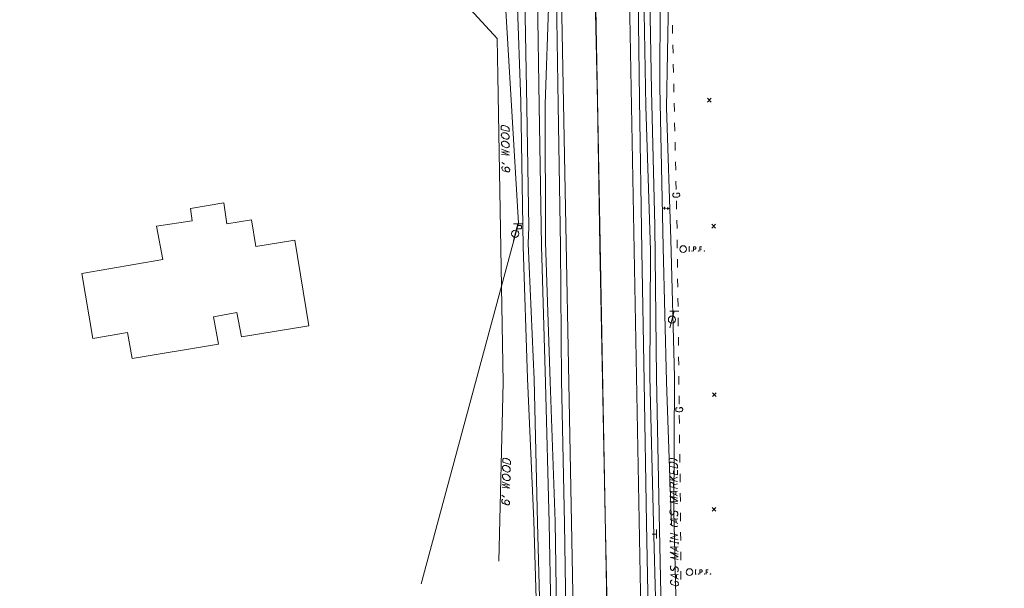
# Model space of a CAD drawing. Extents: x 2286160 to 2289356, y 637815 to 640647.
# Tile 40 of 52: x 2287154 to 2287507, y 639936 to 640140. Entities that reach past the tile are written whole.
import ezdxf

# ---------------------------------------------------------------- set-up
doc = ezdxf.new("R2010")
doc.units = 0
doc.header["$LTSCALE"] = 20
doc.header["$MEASUREMENT"] = 0
for name, pattern in [('DGN Style 2', [64.834538, 38.900723, -25.933815]), ('DGN Style 3', [90.768354, 64.834538, -25.933815]), ('DGN Style 4', [103.800096, 51.867631, -25.933815, 0.064835, -25.933815])]:
    doc.linetypes.add(name, pattern=pattern)
for name, color, linetype, lineweight, true_color in [('BD_X_Building', 7, 'Continuous', 0, 0xff9ebf), ('DR_X_Elev_Flow', 7, 'Continuous', 0, 0x87cefa), ('RD_X_Fence', 7, 'fenceex', 0, 0xff1493), ('SV_X_Toe_of_Slope', 7, 'DGN Style 2', 0, 0xa854e0), ('SV_X_Top_of_Bank', 7, 'DGN Style 2', 0, 0x548754), ('UT_X_Telecom_Cells', 7, 'Continuous', 0, 0xff8000)]:
    doc.layers.add(name, color=color, linetype=linetype, lineweight=lineweight, true_color=true_color)
for name, color, linetype, lineweight in [('PM_X_CL_Double_Solid', 2, 'Continuous', 0), ('PM_X_Edge_Line', 2, 'Continuous', 0), ('PV_X_COP', 4, 'DGN Style 4', 0), ('PV_X_EOP', 7, 'DGN Style 3', 0), ('RD_X_Text', 7, 'Continuous', 0), ('SN_X_Public', 3, 'Continuous', 0), ('SV_X_Mon_Cells_Found', 7, 'Continuous', 0), ('SV_X_Random_Point', 7, 'Continuous', 0), ('UT_X_Gas', 2, 'Continuous', 0), ('UT_X_Gas_Text', 7, 'Continuous', 0), ('UT_X_Misc_Cells', 7, 'Continuous', 0), ('VG_X_Tree_Line_Lt', 3, 'treelt', 0)]:
    doc.layers.add(name, color=color, linetype=linetype, lineweight=lineweight)
doc.linetypes.add('fenceex', pattern='A,0.85,-0.075,[4,dgnlstyle-ODOT_Linestyles.shx,S=0.000793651,R=0,X=0,Y=0],-0.075', length=1)
doc.linetypes.add('treelt', pattern='A,-0.15,[6,dgnlstyle-ODOT_Linestyles.shx,S=0.002381,R=0,X=0,Y=0],-0.15', length=0.3)

# ---------------------------------------------------------------- blocks, each defined once
blk = doc.blocks.new('X_13')
at = {"layer": 'SV_X_Random_Point'}
for p, q in [((-0.067, -0.067), (0.067, 0.067)), ((-0.067, 0.067), (0.067, -0.067))]:
    blk.add_line(p, q, dxfattribs=at)
blk = doc.blocks.new('X_14')
at = {"layer": 'SV_X_Random_Point'}
for p, q in [((-0.067, -0.067), (0.067, 0.067)), ((-0.067, 0.067), (0.067, -0.067))]:
    blk.add_line(p, q, dxfattribs=at)
blk = doc.blocks.new('X_15')
at = {"layer": 'SV_X_Random_Point'}
for p, q in [((-0.067, -0.067), (0.067, 0.067)), ((-0.067, 0.067), (0.067, -0.067))]:
    blk.add_line(p, q, dxfattribs=at)
blk = doc.blocks.new('X_16')
at = {"layer": 'SV_X_Random_Point'}
for p, q in [((-0.067, -0.067), (0.067, 0.067)), ((-0.067, 0.067), (0.067, -0.067))]:
    blk.add_line(p, q, dxfattribs=at)
blk = doc.blocks.new('*U1858')
at = {"layer": 'UT_X_Gas_Text'}
blk.add_line((2287389.71, 639940.6), (2287389.72, 639939.3), dxfattribs=at)
at = {"layer": 'UT_X_Gas_Text', "flags": 128}
blk.add_lwpolyline([(2287390.38, 639938.91), (2287387.57, 639940.51), (2287390.37, 639940.65)], dxfattribs=at)
blk = doc.blocks.new('*U1859')
at = {"layer": 'UT_X_Gas_Text'}
blk.add_line((2287389.62, 639950.54), (2287389.63, 639949.24), dxfattribs=at)
at = {"layer": 'UT_X_Gas_Text', "flags": 128}
blk.add_lwpolyline([(2287390.3, 639948.85), (2287387.48, 639950.46), (2287390.28, 639950.59)], dxfattribs=at)
blk = doc.blocks.new('*U1860')
at = {"layer": 'UT_X_Gas_Text'}
for p, q in [((2287387.47, 639952.2), (2287387.46, 639952.9)), ((2287390.27, 639951.83), (2287387.46, 639952.55)), ((2287390.27, 639951.47), (2287390.27, 639952.18))]:
    blk.add_line(p, q, dxfattribs=at)
blk = doc.blocks.new('*U1861')
at = {"layer": 'UT_X_Gas_Text'}
blk.add_line((2287389.53, 639960.59), (2287389.55, 639959.29), dxfattribs=at)
at = {"layer": 'UT_X_Gas_Text', "flags": 128}
blk.add_lwpolyline([(2287390.21, 639958.9), (2287387.4, 639960.51), (2287390.2, 639960.64)], dxfattribs=at)
blk = doc.blocks.new('*U1862')
at = {"layer": 'UT_X_Gas_Text'}
blk.add_line((2287389.45, 639970.53), (2287389.46, 639969.23), dxfattribs=at)
at = {"layer": 'UT_X_Gas_Text', "flags": 128}
blk.add_lwpolyline([(2287390.12, 639968.84), (2287387.31, 639970.45), (2287390.11, 639970.58)], dxfattribs=at)
blk = doc.blocks.new('*U1863')
at = {"layer": 'UT_X_Gas_Text'}
blk.add_line((2287388.66, 639972.86), (2287390.09, 639973.12), dxfattribs=at)
at = {"layer": 'UT_X_Gas_Text', "flags": 128}
blk.add_lwpolyline([(2287390.1, 639971.47), (2287387.3, 639972.19), (2287387.29, 639973.25), (2287387.31, 639973.36), (2287387.35, 639973.49), (2287387.39, 639973.56), (2287387.44, 639973.6), (2287387.55, 639973.67), (2287387.66, 639973.69), (2287387.77, 639973.69), (2287387.94, 639973.67), (2287388.1, 639973.63), (2287388.19, 639973.59), (2287388.32, 639973.5), (2287388.48, 639973.39), (2287388.54, 639973.28), (2287388.59, 639973.19), (2287388.61, 639973.15), (2287388.63, 639973.09), (2287388.66, 639972.86), (2287388.67, 639971.83)], dxfattribs=at)
blk = doc.blocks.new('*U1864')
at = {"layer": 'UT_X_Gas_Text'}
for p, q in [((2287387.26, 639976.03), (2287389.06, 639974.28)), ((2287388.49, 639974.85), (2287390.07, 639975.52)), ((2287387.27, 639974.75), (2287390.08, 639974.02))]:
    blk.add_line(p, q, dxfattribs=at)
blk = doc.blocks.new('*U1865')
at = {"layer": 'UT_X_Gas_Text'}
blk.add_line((2287388.64, 639976.77), (2287388.64, 639977.85), dxfattribs=at)
at = {"layer": 'UT_X_Gas_Text', "flags": 128}
blk.add_lwpolyline([(2287387.24, 639978.65), (2287387.25, 639977.13), (2287390.06, 639976.4), (2287390.04, 639978.04)], dxfattribs=at)

msp = doc.modelspace()

# ---------------------------------------------------------------- linework, layer by layer
at = {"layer": 'BD_X_Building', "flags": 128}
msp.add_lwpolyline([(2287257.74, 640029.85), (2287233.57, 640025.93), (2287231.99, 640034.68), (2287223.64, 640033.13), (2287225.35, 640023.25), (2287194.36, 640018.16), (2287192.72, 640027.52), (2287180.33, 640025.39), (2287176.35, 640048.61), (2287205.35, 640053.65), (2287203.13, 640065.67), (2287215.89, 640067.62), (2287215.3, 640071.94), (2287227.23, 640074.07), (2287228.39, 640066.5), (2287237.19, 640067.92), (2287238.74, 640058.35), (2287252.76, 640060.62), (2287257.74, 640029.85)], close=True, dxfattribs=at)
at = {"layer": 'DR_X_Elev_Flow'}
for p, q in [((2287384.94, 640072.12), (2287385.94, 640072.12)), ((2287385.44, 640072.62), (2287385.44, 640071.62)), ((2287386.12, 640072), (2287387.12, 640072)), ((2287386.62, 640072.5), (2287386.62, 640071.5))]:
    msp.add_line(p, q, dxfattribs=at)
at = {"layer": 'PM_X_CL_Double_Solid', "flags": 128}
msp.add_lwpolyline([(2287358.67, 640261.07), (2287365.23, 639903.56), (2287366.44, 639843.11), (2287377.09, 639260.35)], dxfattribs=at)
at = {"layer": 'PM_X_Edge_Line'}
for p, q in [((2287353.39, 639887.25), (2287346.38, 640261.31)), ((2287377.64, 639892.33), (2287370.77, 640258.83))]:
    msp.add_line(p, q, dxfattribs=at)
at = {"layer": 'PV_X_COP', "flags": 128}
msp.add_lwpolyline([(2287370.62, 639611.98), (2287369.87, 639660.53), (2287368.95, 639711.84), (2287367.91, 639762.54), (2287367.06, 639811.59), (2287366.06, 639860.32), (2287365.16, 639910.53), (2287364.12, 639961.58), (2287363.18, 640010.24), (2287362.19, 640058.48), (2287361.34, 640110.11), (2287360.31, 640159.04), (2287359.43, 640210.92), (2287358.64, 640259.64), (2287358.5, 640275.76), (2287357.35, 640335.02)], dxfattribs=at)
at = {"layer": 'PV_X_EOP', "flags": 128}
for points in [[(2287516.1, 639873.57), (2287466.17, 639872.28), (2287415.1, 639872.18), (2287395.67, 639873.46), (2287389.58, 639877.99), (2287382.39, 639884.73), (2287380.96, 639886.95), (2287380.28, 639895.47), (2287379.78, 639911.89), (2287378.97, 639959.08), (2287378.17, 640009.74), (2287377.33, 640056.87), (2287376.4, 640111.19), (2287375.94, 640147.61), (2287376.38, 640162.65), (2287375.87, 640185.6), (2287375.05, 640196.62), (2287374.03, 640258.29), (2287373.66, 640275.42)], [(2287343.94, 640259.29), (2287344.93, 640224.57), (2287345.36, 640209.89), (2287346.52, 640159.11), (2287347.25, 640109.22), (2287348.05, 640058.4), (2287348.5, 640010.24), (2287349.55, 639958.93), (2287350.28, 639909.65), (2287350.51, 639885.62)]]:
    msp.add_lwpolyline(points, dxfattribs=at)
at = {"layer": 'RD_X_Fence'}
msp.add_line((2287325.96, 639945.38), (2287327.5, 640009.59), dxfattribs=at)
at = {"layer": 'RD_X_Fence', "flags": 128}
msp.add_lwpolyline([(2287107.81, 640207.57), (2287134.37, 640208.6), (2287185.8, 640211.3), (2287187.63, 640211.28), (2287219.59, 640212.23), (2287231.07, 640208.34), (2287244.39, 640203.32), (2287280.18, 640189.48), (2287303.31, 640157.04), (2287325.34, 640132.96), (2287325.58, 640119.58), (2287327.5, 640009.59)], dxfattribs=at)
at = {"layer": 'RD_X_Text'}
for p, q in [((2287327.03, 640088.52), (2287327.97, 640087.86)), ((2287327.07, 639969.12), (2287327.98, 639968.42))]:
    msp.add_line(p, q, dxfattribs=at)
at = {"layer": 'RD_X_Text', "flags": 128}
for points in [[(2287326.83, 640100.36), (2287326.81, 640101.33), (2287326.83, 640101.42), (2287326.87, 640101.51), (2287326.92, 640101.57), (2287327, 640101.64), (2287327.07, 640101.69), (2287327.16, 640101.73), (2287327.51, 640101.8), (2287327.82, 640101.77), (2287328.13, 640101.68), (2287328.28, 640101.64), (2287328.48, 640101.58), (2287328.88, 640101.43), (2287329.15, 640101.28), (2287329.24, 640101.22), (2287329.42, 640101), (2287329.55, 640100.83), (2287329.58, 640100.78), (2287329.6, 640100.72), (2287329.62, 640100.63), (2287329.64, 640099.66), (2287326.83, 640100.36)], [(2287326.89, 640098.18), (2287326.91, 640098.11), (2287326.93, 640098.02), (2287327, 640097.89), (2287327.07, 640097.76), (2287327.16, 640097.63), (2287327.36, 640097.44), (2287327.59, 640097.26), (2287327.81, 640097.14), (2287328.3, 640096.95), (2287328.61, 640096.88), (2287328.83, 640096.89), (2287329, 640096.91), (2287329.09, 640096.94), (2287329.2, 640096.98), (2287329.31, 640097.05), (2287329.38, 640097.1), (2287329.44, 640097.14), (2287329.51, 640097.21), (2287329.57, 640097.3), (2287329.66, 640097.48), (2287329.68, 640097.59), (2287329.67, 640097.81), (2287329.62, 640098), (2287329.58, 640098.11), (2287329.51, 640098.25), (2287329.42, 640098.4), (2287329.35, 640098.49), (2287329.19, 640098.64), (2287329.06, 640098.74), (2287328.93, 640098.85), (2287328.77, 640098.96), (2287328.59, 640099.05), (2287328.41, 640099.11), (2287328.22, 640099.17), (2287327.82, 640099.21), (2287327.64, 640099.18), (2287327.42, 640099.13), (2287327.14, 640099), (2287326.99, 640098.84), (2287326.92, 640098.73), (2287326.88, 640098.62), (2287326.86, 640098.49), (2287326.86, 640098.33), (2287326.89, 640098.18)], [(2287326.94, 640095.11), (2287326.96, 640095.05), (2287326.99, 640094.96), (2287327.06, 640094.83), (2287327.12, 640094.7), (2287327.21, 640094.57), (2287327.42, 640094.37), (2287327.64, 640094.2), (2287327.86, 640094.07), (2287328.35, 640093.88), (2287328.66, 640093.82), (2287328.88, 640093.82), (2287329.06, 640093.85), (2287329.15, 640093.87), (2287329.25, 640093.92), (2287329.36, 640093.99), (2287329.43, 640094.03), (2287329.49, 640094.08), (2287329.56, 640094.14), (2287329.62, 640094.23), (2287329.71, 640094.41), (2287329.73, 640094.52), (2287329.73, 640094.74), (2287329.68, 640094.94), (2287329.63, 640095.05), (2287329.56, 640095.18), (2287329.47, 640095.33), (2287329.4, 640095.42), (2287329.25, 640095.57), (2287329.11, 640095.68), (2287328.98, 640095.79), (2287328.82, 640095.9), (2287328.65, 640095.98), (2287328.47, 640096.04), (2287328.27, 640096.11), (2287327.87, 640096.14), (2287327.7, 640096.12), (2287327.48, 640096.07), (2287327.19, 640095.93), (2287327.04, 640095.78), (2287326.98, 640095.67), (2287326.93, 640095.55), (2287326.91, 640095.42), (2287326.92, 640095.27), (2287326.94, 640095.11)], [(2287326.98, 640091.39), (2287329.79, 640091.11), (2287326.97, 640092.36), (2287329.77, 640092.21), (2287326.95, 640093.35)], [(2287327.46, 640087.03), (2287327.35, 640086.98), (2287327.17, 640086.83), (2287327.09, 640086.67), (2287327.07, 640086.54), (2287327.07, 640086.38), (2287327.12, 640086.16), (2287327.28, 640085.88), (2287327.46, 640085.69), (2287327.66, 640085.56), (2287328.04, 640085.43), (2287328.59, 640085.24), (2287329.01, 640085.14), (2287329.17, 640085.12), (2287329.3, 640085.1), (2287329.45, 640085.12), (2287329.61, 640085.19), (2287329.67, 640085.26), (2287329.76, 640085.37), (2287329.84, 640085.53), (2287329.88, 640085.73), (2287329.88, 640085.84), (2287329.86, 640085.95), (2287329.81, 640086.08), (2287329.72, 640086.23), (2287329.54, 640086.49), (2287329.34, 640086.67), (2287329.16, 640086.77), (2287329.03, 640086.82), (2287328.92, 640086.84), (2287328.65, 640086.83), (2287328.48, 640086.76), (2287328.35, 640086.67), (2287328.26, 640086.54), (2287328.2, 640086.34), (2287328.18, 640086.18), (2287328.2, 640086.01), (2287328.25, 640085.85), (2287328.36, 640085.61), (2287328.5, 640085.46), (2287328.63, 640085.33), (2287328.81, 640085.22), (2287328.94, 640085.16)], [(2287327.35, 639980.96), (2287327.38, 639981.93), (2287327.4, 639982.02), (2287327.45, 639982.1), (2287327.49, 639982.17), (2287327.58, 639982.23), (2287327.65, 639982.27), (2287327.74, 639982.32), (2287328.09, 639982.37), (2287328.4, 639982.32), (2287328.71, 639982.23), (2287328.86, 639982.18), (2287329.06, 639982.11), (2287329.45, 639981.94), (2287329.71, 639981.78), (2287329.8, 639981.72), (2287329.97, 639981.49), (2287330.1, 639981.31), (2287330.12, 639981.27), (2287330.14, 639981.2), (2287330.16, 639981.11), (2287330.13, 639980.14), (2287327.35, 639980.96)], [(2287327.32, 639978.78), (2287327.34, 639978.71), (2287327.36, 639978.62), (2287327.43, 639978.49), (2287327.49, 639978.35), (2287327.57, 639978.22), (2287327.77, 639978.02), (2287327.98, 639977.83), (2287328.2, 639977.7), (2287328.68, 639977.49), (2287328.99, 639977.41), (2287329.21, 639977.41), (2287329.39, 639977.43), (2287329.47, 639977.45), (2287329.59, 639977.49), (2287329.7, 639977.55), (2287329.76, 639977.59), (2287329.83, 639977.63), (2287329.9, 639977.7), (2287329.97, 639977.79), (2287330.06, 639977.96), (2287330.08, 639978.07), (2287330.09, 639978.29), (2287330.05, 639978.49), (2287330.01, 639978.6), (2287329.95, 639978.73), (2287329.86, 639978.89), (2287329.8, 639978.98), (2287329.65, 639979.14), (2287329.52, 639979.25), (2287329.39, 639979.37), (2287329.24, 639979.48), (2287329.06, 639979.57), (2287328.89, 639979.64), (2287328.69, 639979.71), (2287328.29, 639979.77), (2287328.12, 639979.75), (2287327.9, 639979.71), (2287327.61, 639979.58), (2287327.45, 639979.43), (2287327.38, 639979.33), (2287327.33, 639979.22), (2287327.31, 639979.08), (2287327.3, 639978.93), (2287327.32, 639978.78)], [(2287327.25, 639975.71), (2287327.27, 639975.65), (2287327.29, 639975.56), (2287327.35, 639975.42), (2287327.42, 639975.29), (2287327.5, 639975.15), (2287327.69, 639974.95), (2287327.91, 639974.77), (2287328.13, 639974.63), (2287328.61, 639974.42), (2287328.91, 639974.35), (2287329.13, 639974.34), (2287329.31, 639974.36), (2287329.4, 639974.38), (2287329.51, 639974.42), (2287329.62, 639974.49), (2287329.69, 639974.53), (2287329.76, 639974.57), (2287329.83, 639974.64), (2287329.89, 639974.72), (2287329.99, 639974.9), (2287330.01, 639975.01), (2287330.02, 639975.23), (2287329.98, 639975.43), (2287329.94, 639975.54), (2287329.87, 639975.67), (2287329.79, 639975.83), (2287329.72, 639975.92), (2287329.57, 639976.08), (2287329.44, 639976.19), (2287329.31, 639976.3), (2287329.16, 639976.42), (2287328.99, 639976.51), (2287328.81, 639976.58), (2287328.62, 639976.65), (2287328.22, 639976.7), (2287328.04, 639976.69), (2287327.82, 639976.65), (2287327.53, 639976.52), (2287327.38, 639976.37), (2287327.31, 639976.26), (2287327.26, 639976.15), (2287327.23, 639976.02), (2287327.23, 639975.87), (2287327.25, 639975.71)], [(2287327.14, 639971.99), (2287329.93, 639971.59), (2287327.16, 639972.96), (2287329.95, 639972.69), (2287327.18, 639973.95)], [(2287327.43, 639967.61), (2287327.32, 639967.57), (2287327.14, 639967.42), (2287327.05, 639967.27), (2287327.02, 639967.14), (2287327.02, 639966.99), (2287327.06, 639966.76), (2287327.2, 639966.47), (2287327.37, 639966.27), (2287327.57, 639966.13), (2287327.94, 639965.99), (2287328.49, 639965.78), (2287328.9, 639965.66), (2287329.06, 639965.64), (2287329.19, 639965.61), (2287329.34, 639965.63), (2287329.5, 639965.69), (2287329.57, 639965.76), (2287329.66, 639965.86), (2287329.75, 639966.02), (2287329.8, 639966.21), (2287329.8, 639966.32), (2287329.78, 639966.43), (2287329.74, 639966.57), (2287329.66, 639966.72), (2287329.49, 639966.99), (2287329.29, 639967.17), (2287329.12, 639967.29), (2287328.99, 639967.33), (2287328.88, 639967.36), (2287328.61, 639967.37), (2287328.44, 639967.3), (2287328.3, 639967.22), (2287328.21, 639967.09), (2287328.14, 639966.89), (2287328.11, 639966.74), (2287328.13, 639966.56), (2287328.17, 639966.41), (2287328.28, 639966.16), (2287328.41, 639966), (2287328.53, 639965.87), (2287328.71, 639965.75), (2287328.84, 639965.68)]]:
    msp.add_lwpolyline(points, dxfattribs=at)
at = {"layer": 'SN_X_Public'}
for p, q in [((2287382.55, 639955.15), (2287380.95, 639955.15)), ((2287382.55, 639956.75), (2287382.55, 639953.55))]:
    msp.add_line(p, q, dxfattribs=at)
at = {"layer": 'SV_X_Mon_Cells_Found', "flags": 128}
for points in [[(2287394.12, 640058.24), (2287394.47, 640058.24)], [(2287394.12, 640056.64), (2287394.47, 640056.64)], [(2287394.3, 640056.64), (2287394.3, 640058.24)], [(2287395.26, 640056.86), (2287395.31, 640056.86), (2287395.34, 640056.83), (2287395.38, 640056.78), (2287395.38, 640056.72), (2287395.34, 640056.67), (2287395.31, 640056.64), (2287395.26, 640056.64), (2287395.22, 640056.67), (2287395.19, 640056.72), (2287395.19, 640056.78), (2287395.22, 640056.83), (2287395.26, 640056.86)], [(2287395.86, 640056.64), (2287395.86, 640058.24), (2287396.39, 640058.24), (2287396.45, 640058.23), (2287396.52, 640058.2), (2287396.56, 640058.18), (2287396.59, 640058.15), (2287396.63, 640058.09), (2287396.67, 640058.03), (2287396.69, 640057.93), (2287396.69, 640057.78), (2287396.68, 640057.72), (2287396.66, 640057.65), (2287396.61, 640057.56), (2287396.57, 640057.52), (2287396.53, 640057.5), (2287396.48, 640057.47), (2287396.39, 640057.46), (2287395.86, 640057.46)], [(2287397.5, 640056.86), (2287397.56, 640056.86), (2287397.59, 640056.83), (2287397.63, 640056.78), (2287397.63, 640056.72), (2287397.59, 640056.67), (2287397.56, 640056.64), (2287397.5, 640056.64), (2287397.47, 640056.67), (2287397.44, 640056.72), (2287397.44, 640056.78), (2287397.47, 640056.83), (2287397.5, 640056.86)], [(2287398.87, 640058.24), (2287398.11, 640058.24), (2287398.11, 640056.64)], [(2287398.11, 640057.46), (2287398.65, 640057.46)], [(2287399.65, 640056.86), (2287399.71, 640056.86), (2287399.74, 640056.83), (2287399.77, 640056.78), (2287399.77, 640056.72), (2287399.74, 640056.67), (2287399.71, 640056.64), (2287399.65, 640056.64), (2287399.62, 640056.67), (2287399.59, 640056.72), (2287399.59, 640056.78), (2287399.62, 640056.83), (2287399.65, 640056.86)], [(2287396.39, 639942.31), (2287396.74, 639942.31)], [(2287396.39, 639940.71), (2287396.74, 639940.71)], [(2287396.57, 639940.71), (2287396.57, 639942.31)], [(2287397.52, 639940.93), (2287397.58, 639940.93), (2287397.61, 639940.9), (2287397.65, 639940.85), (2287397.65, 639940.79), (2287397.61, 639940.74), (2287397.58, 639940.71), (2287397.52, 639940.71), (2287397.49, 639940.74), (2287397.46, 639940.79), (2287397.46, 639940.85), (2287397.49, 639940.9), (2287397.52, 639940.93)], [(2287398.13, 639940.71), (2287398.13, 639942.31), (2287398.66, 639942.31), (2287398.72, 639942.3), (2287398.79, 639942.28), (2287398.83, 639942.25), (2287398.86, 639942.23), (2287398.9, 639942.16), (2287398.94, 639942.1), (2287398.96, 639942), (2287398.96, 639941.85), (2287398.95, 639941.8), (2287398.92, 639941.72), (2287398.88, 639941.63), (2287398.84, 639941.6), (2287398.8, 639941.57), (2287398.75, 639941.55), (2287398.66, 639941.53), (2287398.13, 639941.53)], [(2287399.77, 639940.93), (2287399.83, 639940.93), (2287399.86, 639940.9), (2287399.89, 639940.85), (2287399.89, 639940.79), (2287399.86, 639940.74), (2287399.83, 639940.71), (2287399.77, 639940.71), (2287399.74, 639940.74), (2287399.71, 639940.79), (2287399.71, 639940.85), (2287399.74, 639940.9), (2287399.77, 639940.93)], [(2287401.14, 639942.31), (2287400.38, 639942.31), (2287400.38, 639940.71)], [(2287400.38, 639941.53), (2287400.92, 639941.53)], [(2287401.92, 639940.93), (2287401.98, 639940.93), (2287402.01, 639940.9), (2287402.04, 639940.85), (2287402.04, 639940.79), (2287402.01, 639940.74), (2287401.98, 639940.71), (2287401.92, 639940.71), (2287401.89, 639940.74), (2287401.86, 639940.79), (2287401.86, 639940.85), (2287401.89, 639940.9), (2287401.92, 639940.93)]]:
    msp.add_lwpolyline(points, dxfattribs=at)
at = {"layer": 'SV_X_Mon_Cells_Found'}
for centre in [(2287392.11, 640057.44), (2287394.37, 639941.51)]:
    msp.add_circle(centre, 1.2, dxfattribs=at)
at = {"layer": 'SV_X_Toe_of_Slope', "flags": 128}
for points in [[(2287335.7, 640225.11), (2287337.79, 640210.97), (2287339.75, 640157.8), (2287340.39, 640108.93), (2287341.28, 640058.65), (2287342.7, 640009.39), (2287344.01, 639959.21), (2287345.02, 639909.54), (2287345.58, 639883.19), (2287343.05, 639883.03), (2287340.6, 639886.24), (2287341.22, 639908.24), (2287339.85, 639959.18), (2287338.64, 640010.66), (2287336.55, 640059.46), (2287336.71, 640065.31), (2287336.07, 640108.49), (2287335.17, 640157.66), (2287333.34, 640207.4), (2287329.9, 640227.53), (2287334.65, 640228.85), (2287335.7, 640225.11)], [(2287380.47, 640161.81), (2287380.1, 640148.08), (2287380.7, 640114.29), (2287381.96, 640065.76), (2287382.52, 640011.39), (2287383.56, 639962.5), (2287384.61, 639911.64), (2287385.35, 639887)], [(2287387.93, 639958.18), (2287386.08, 640009.84), (2287384.95, 640058.07), (2287383.69, 640115.71), (2287384, 640158.82), (2287385.77, 640161.63)]]:
    msp.add_lwpolyline(points, dxfattribs=at)
at = {"layer": 'SV_X_Top_of_Bank', "flags": 128}
for points in [[(2287339.47, 640224.54), (2287342.63, 640209.7), (2287344.34, 640159.28), (2287342.65, 640109.47), (2287342.75, 640059.82), (2287344.41, 640009.96), (2287346.2, 639959.62), (2287346.99, 639909.71), (2287347.94, 639887.55), (2287345.52, 639881.39), (2287341.29, 639879.69), (2287338.73, 639885.77), (2287339.98, 639909.19), (2287338.5, 639959.86), (2287336.2, 640011.02), (2287334.65, 640058.31), (2287333.86, 640110.4), (2287332.19, 640158.61), (2287330.14, 640207.01), (2287327.41, 640226.35), (2287329.54, 640231.35), (2287337.48, 640230.58), (2287339.47, 640224.54)], [(2287383.3, 639894.83), (2287382.82, 639910.76), (2287381.46, 639959.15), (2287380.14, 640011.59), (2287380.42, 640056.95), (2287378.68, 640108.7), (2287378.12, 640142.18), (2287377.02, 640161.2)], [(2287387.3, 640162.08), (2287386.8, 640148.13), (2287386.17, 640108.28), (2287387.65, 640060.88), (2287389.06, 640011.52), (2287388.8, 639963.53), (2287389.89, 639915.25)]]:
    msp.add_lwpolyline(points, dxfattribs=at)
at = {"layer": 'UT_X_Gas'}
for p, q in [((2287388.31, 640134.76), (2287388.24, 640137.76)), ((2287388.47, 640127.77), (2287388.4, 640130.77)), ((2287388.63, 640120.77), (2287388.56, 640123.77)), ((2287388.79, 640113.77), (2287388.72, 640116.77)), ((2287388.95, 640106.77), (2287388.88, 640109.77)), ((2287389.11, 640099.77), (2287389.04, 640102.77)), ((2287389.27, 640092.78), (2287389.2, 640095.77)), ((2287389.43, 640085.78), (2287389.36, 640088.78)), ((2287389.59, 640078.78), (2287389.52, 640081.78)), ((2287389.75, 640071.78), (2287389.68, 640074.78)), ((2287389.91, 640064.78), (2287389.84, 640067.78)), ((2287390, 640057.78), (2287389.96, 640060.78)), ((2287390.09, 640050.78), (2287390.05, 640053.78)), ((2287390.17, 640043.78), (2287390.13, 640046.78)), ((2287390.26, 640036.79), (2287390.22, 640039.78)), ((2287390.34, 640029.79), (2287390.31, 640032.79)), ((2287390.43, 640022.79), (2287390.39, 640025.79)), ((2287390.51, 640015.79), (2287390.48, 640018.79)), ((2287390.6, 640008.79), (2287390.56, 640011.79)), ((2287390.68, 640001.79), (2287390.65, 640004.79)), ((2287390.77, 639994.79), (2287390.73, 639997.79)), ((2287390.85, 639987.79), (2287390.82, 639990.79)), ((2287390.94, 639980.79), (2287390.9, 639983.79)), ((2287391.02, 639973.79), (2287390.99, 639976.79)), ((2287391.11, 639966.79), (2287391.07, 639969.79)), ((2287391.22, 639952.79), (2287391.2, 639955.79)), ((2287391.26, 639945.79), (2287391.24, 639948.79)), ((2287391.3, 639938.79), (2287391.28, 639941.79))]:
    msp.add_line(p, q, dxfattribs=at)
at = {"layer": 'UT_X_Gas', "flags": 128}
for points in [[(2287388.86, 640077.5), (2287388.76, 640077.48), (2287388.66, 640077.42), (2287388.57, 640077.32), (2287388.45, 640077.18), (2287388.42, 640077.08), (2287388.4, 640077), (2287388.38, 640076.88), (2287388.39, 640076.64), (2287388.41, 640076.55), (2287388.43, 640076.49), (2287388.47, 640076.41), (2287388.59, 640076.25), (2287388.73, 640076.16), (2287388.89, 640076.1), (2287389.11, 640076.07), (2287389.42, 640076.04), (2287389.84, 640076.05), (2287390.17, 640076.07), (2287390.42, 640076.16), (2287390.66, 640076.28), (2287390.73, 640076.38), (2287390.81, 640076.5), (2287390.88, 640076.72), (2287390.88, 640076.94), (2287390.84, 640077.15), (2287390.79, 640077.23), (2287390.75, 640077.31), (2287390.67, 640077.38), (2287390.55, 640077.46), (2287390.37, 640077.54), (2287389.88, 640077.52), (2287389.89, 640077.11)], [(2287389.94, 640000.52), (2287389.84, 640000.5), (2287389.74, 640000.44), (2287389.65, 640000.34), (2287389.53, 640000.2), (2287389.49, 640000.1), (2287389.47, 640000.02), (2287389.46, 639999.9), (2287389.46, 639999.66), (2287389.48, 639999.57), (2287389.5, 639999.51), (2287389.54, 639999.43), (2287389.66, 639999.27), (2287389.8, 639999.18), (2287389.96, 639999.12), (2287390.17, 639999.08), (2287390.49, 639999.05), (2287390.9, 639999.05), (2287391.24, 639999.08), (2287391.49, 639999.16), (2287391.73, 639999.28), (2287391.8, 639999.38), (2287391.88, 639999.5), (2287391.96, 639999.71), (2287391.96, 639999.93), (2287391.91, 640000.15), (2287391.87, 640000.23), (2287391.83, 640000.3), (2287391.75, 640000.38), (2287391.63, 640000.46), (2287391.46, 640000.54), (2287390.96, 640000.53), (2287390.97, 640000.12)], [(2287391.18, 639959.79), (2287391.16, 639962.71), (2287391.16, 639962.79)]]:
    msp.add_lwpolyline(points, dxfattribs=at)
at = {"layer": 'UT_X_Gas_Text', "flags": 128}
for points in [[(2287390.02, 639981.39), (2287389.79, 639981.6), (2287389.62, 639981.76), (2287389.48, 639981.84), (2287389.31, 639981.95), (2287389.11, 639982.04), (2287388.91, 639982.1), (2287388.29, 639982.28), (2287388.07, 639982.3), (2287387.76, 639982.29), (2287387.61, 639982.27), (2287387.36, 639982.2), (2287387.21, 639982.11)], [(2287387.23, 639979.53), (2287387.22, 639980.5), (2287387.24, 639980.59), (2287387.29, 639980.68), (2287387.33, 639980.75), (2287387.42, 639980.81), (2287387.49, 639980.86), (2287387.57, 639980.9), (2287387.93, 639980.97), (2287388.23, 639980.93), (2287388.54, 639980.84), (2287388.7, 639980.8), (2287388.9, 639980.74), (2287389.3, 639980.59), (2287389.56, 639980.43), (2287389.65, 639980.37), (2287389.83, 639980.15), (2287389.96, 639979.97), (2287389.98, 639979.93), (2287390.01, 639979.87), (2287390.03, 639979.78), (2287390.04, 639978.81), (2287387.23, 639979.53)], [(2287390.15, 639966), (2287387.34, 639966.72), (2287390.14, 639967.01), (2287387.33, 639968.71), (2287390.13, 639967.98)], [(2287387.57, 639963.73), (2287387.48, 639963.57), (2287387.42, 639963.44), (2287387.37, 639963.22), (2287387.37, 639963.04), (2287387.37, 639962.98), (2287387.44, 639962.67), (2287387.51, 639962.52), (2287387.58, 639962.41), (2287387.69, 639962.25), (2287387.78, 639962.16), (2287387.93, 639962.1), (2287388.07, 639962.08), (2287388.24, 639962.08), (2287388.4, 639962.21), (2287389.05, 639963.26), (2287389.14, 639963.34), (2287389.22, 639963.37), (2287389.31, 639963.37), (2287389.42, 639963.35), (2287389.55, 639963.3), (2287389.62, 639963.28), (2287389.71, 639963.24), (2287389.82, 639963.15), (2287389.91, 639963.09), (2287390.04, 639962.96), (2287390.13, 639962.78), (2287390.16, 639962.69), (2287390.18, 639962.49), (2287390.18, 639962.19), (2287390.14, 639962.01), (2287389.99, 639961.74), (2287389.86, 639961.61)], [(2287387.41, 639958.77), (2287387.63, 639958.55), (2287387.81, 639958.4), (2287387.94, 639958.31), (2287388.12, 639958.2), (2287388.32, 639958.11), (2287388.52, 639958.05), (2287389.14, 639957.88), (2287389.36, 639957.86), (2287389.67, 639957.86), (2287389.82, 639957.88), (2287390.06, 639957.95), (2287390.22, 639958.04)], [(2287390.26, 639953.06), (2287387.45, 639953.78), (2287390.25, 639954.71), (2287387.44, 639955.44)], [(2287390.32, 639946.01), (2287387.52, 639946.73), (2287390.31, 639947.02), (2287387.5, 639948.71), (2287390.3, 639947.99)], [(2287387.74, 639943.73), (2287387.65, 639943.58), (2287387.59, 639943.45), (2287387.55, 639943.23), (2287387.55, 639943.05), (2287387.55, 639942.98), (2287387.62, 639942.67), (2287387.68, 639942.52), (2287387.75, 639942.41), (2287387.86, 639942.26), (2287387.95, 639942.17), (2287388.11, 639942.11), (2287388.24, 639942.09), (2287388.42, 639942.09), (2287388.57, 639942.22), (2287389.22, 639943.26), (2287389.31, 639943.35), (2287389.4, 639943.37), (2287389.48, 639943.37), (2287389.59, 639943.35), (2287389.73, 639943.31), (2287389.79, 639943.29), (2287389.88, 639943.25), (2287389.99, 639943.16), (2287390.08, 639943.09), (2287390.22, 639942.96), (2287390.31, 639942.79), (2287390.33, 639942.7), (2287390.35, 639942.5), (2287390.35, 639942.19), (2287390.31, 639942.01), (2287390.16, 639941.75), (2287390.03, 639941.62)], [(2287388.14, 639938.56), (2287388.03, 639938.58), (2287387.92, 639938.53), (2287387.81, 639938.44), (2287387.68, 639938.33), (2287387.63, 639938.22), (2287387.61, 639938.16), (2287387.59, 639938.02), (2287387.59, 639937.76), (2287387.62, 639937.65), (2287387.64, 639937.56), (2287387.68, 639937.47), (2287387.82, 639937.25), (2287387.97, 639937.1), (2287388.15, 639936.99), (2287388.39, 639936.88), (2287388.75, 639936.75), (2287389.21, 639936.63), (2287389.59, 639936.56), (2287389.87, 639936.57), (2287390.14, 639936.63), (2287390.23, 639936.72), (2287390.31, 639936.83), (2287390.4, 639937.06), (2287390.4, 639937.3), (2287390.35, 639937.56), (2287390.31, 639937.65), (2287390.26, 639937.76), (2287390.17, 639937.87), (2287390.04, 639937.98), (2287389.84, 639938.13), (2287389.29, 639938.26), (2287389.29, 639937.8)]]:
    msp.add_lwpolyline(points, dxfattribs=at)
at = {"layer": 'UT_X_Misc_Cells'}
for p, q in [((2287332.82, 640066.54), (2287331.21, 640060.54)), ((2287334.42, 640066.54), (2287331.22, 640066.54)), ((2287332.32, 640064.66), (2287333.51, 640064.66)), ((2287332.66, 640065.94), (2287333.51, 640065.94))]:
    msp.add_line(p, q, dxfattribs=at)
msp.add_circle((2287331.86, 640062.94), 1.3, dxfattribs=at)
msp.add_arc((2287333.52, 640065.3), 0.638, 268.8767, 91.1233, dxfattribs=at)
at = {"layer": 'UT_X_Telecom_Cells'}
for p, q in [((2287388.9, 640035.11), (2287387.29, 640029.11)), ((2287390.5, 640035.11), (2287387.3, 640035.11))]:
    msp.add_line(p, q, dxfattribs=at)
msp.add_circle((2287388.1, 640032.11), 1.3, dxfattribs=at)
at = {"layer": 'VG_X_Tree_Line_Lt', "flags": 128}
msp.add_lwpolyline([(2287181.16, 640219), (2287253.56, 640225.64), (2287285.58, 640224.54), (2287310.67, 640213.86), (2287323.7, 640223.44), (2287332.97, 640066.69), (2287298.15, 639937.32)], dxfattribs=at)

# ---------------------------------------------------------------- block references
at = {"layer": 'SV_X_Random_Point', "xscale": 10, "yscale": 10, "zscale": 10}
for name, p in [('X_16', (2287401.53, 640110.87)), ('X_15', (2287403.06, 640065.65)), ('X_14', (2287403.27, 640005.14)), ('X_13', (2287403.14, 639964.07))]:
    msp.add_blockref(name, p, dxfattribs=at)
at = {"layer": 'UT_X_Gas_Text'}
for name in ['*U1865', '*U1864', '*U1863', '*U1862', '*U1861', '*U1860', '*U1859', '*U1858']:
    msp.add_blockref(name, (0, 0), dxfattribs=at)

doc.saveas('drawing.dxf')
